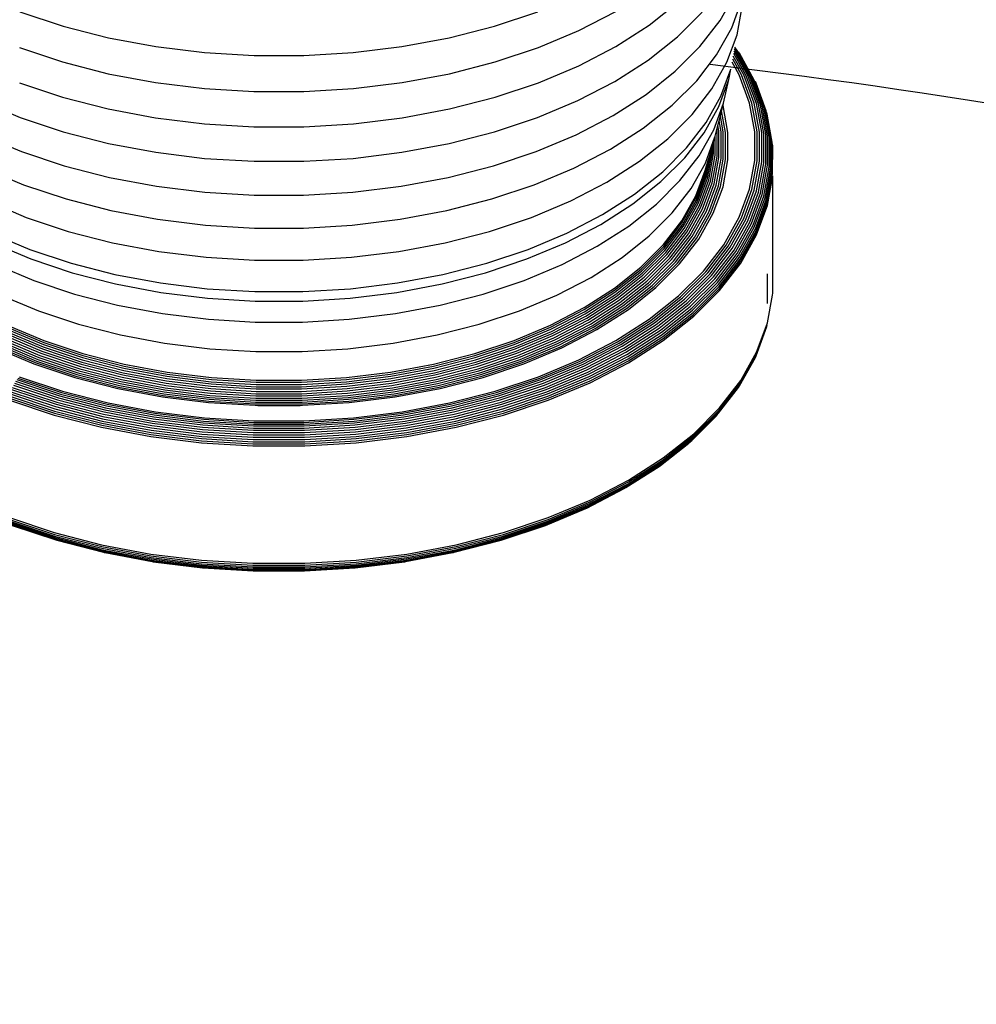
# Model space of a CAD drawing. Extents: x -15981 to -11679, y 2285 to 5601.
# Tile 54 of 103: x -14142 to -14132, y 3215 to 3225. Entities that reach past the tile are written whole.
import ezdxf

# ---------------------------------------------------------------- set-up
doc = ezdxf.new("R2010")
doc.units = 0
doc.header["$MEASUREMENT"] = 0
doc.layers.add('TANK', color=2, linetype='CONTINUOUS')
doc.layers.add('TANK-SLOPE', color=2, linetype='CONTINUOUS')

# ---------------------------------------------------------------- blocks, each defined once
blk = doc.blocks.new('A$C3406478A')
at = {"layer": 'TANK'}
for p, q in [((8.063, 6.748), (8.223, 7.031)), ((7.324, 6.698), (7.629, 6.941)), ((8.185, 6.671), (8.291, 6.959)), ((8.24, 6.599), (8.293, 6.889)), ((0.765, 6.839), (1.214, 6.689)), ((5.713, 6.689), (6.162, 6.839)), ((6.59, 6.642), (6.976, 6.843)), ((7.618, 6.577), (7.877, 6.836)), ((1.214, 6.689), (1.688, 6.567)), ((5.239, 6.567), (5.713, 6.689)), ((6.976, 6.475), (7.324, 6.698)), ((7.853, 6.476), (8.063, 6.748)), ((6.169, 6.465), (6.59, 6.642)), ((7.313, 6.335), (7.618, 6.577)), ((8.027, 6.39), (8.185, 6.671)), ((8.134, 6.313), (8.24, 6.599)), ((1.688, 6.567), (2.181, 6.475)), ((2.181, 6.475), (2.689, 6.413)), ((4.239, 6.413), (4.746, 6.475)), ((4.746, 6.475), (5.239, 6.567)), ((6.589, 6.274), (6.976, 6.475)), ((7.596, 6.218), (7.853, 6.476)), ((0.759, 6.465), (1.209, 6.315)), ((2.689, 6.413), (3.205, 6.381)), ((3.205, 6.381), (3.723, 6.381)), ((3.723, 6.381), (4.239, 6.413)), ((5.719, 6.315), (6.169, 6.465)), ((7.819, 6.12), (8.027, 6.39)), ((8.31, 6.182), (8.2, 6.377)), ((8.333, 6.179), (8.205, 6.404)), ((8.354, 6.173), (8.21, 6.429)), ((8.373, 6.165), (8.214, 6.449)), ((8.226, 6.448), (8.216, 6.461)), ((8.241, 6.436), (8.217, 6.468)), ((8.391, 6.155), (8.226, 6.448)), ((8.407, 6.142), (8.241, 6.436)), ((8.264, 6.407), (8.254, 6.422)), ((8.42, 6.127), (8.264, 6.407)), ((1.209, 6.315), (1.684, 6.193)), ((5.244, 6.193), (5.719, 6.315)), ((6.169, 6.098), (6.589, 6.274)), ((6.966, 6.113), (7.313, 6.335)), ((7.978, 6.035), (8.134, 6.313)), ((8.263, 6.18), (8.189, 6.312)), ((8.287, 6.182), (8.195, 6.346)), ((1.684, 6.193), (2.178, 6.1)), ((4.749, 6.1), (5.244, 6.193)), ((7.293, 5.977), (7.596, 6.218)), ((8.072, 5.959), (8.176, 6.241)), ((8.153, 6.131), (8.176, 6.241)), ((8.371, 5.886), (8.263, 6.18)), ((8.395, 5.887), (8.287, 6.182)), ((8.419, 5.885), (8.31, 6.182)), ((8.442, 5.881), (8.333, 6.179)), ((8.464, 5.874), (8.354, 6.173)), ((8.484, 5.865), (8.373, 6.165)), ((0.759, 6.098), (1.209, 5.948)), ((2.178, 6.1), (2.687, 6.038)), ((4.241, 6.038), (4.749, 6.1)), ((5.719, 5.948), (6.169, 6.098)), ((6.581, 5.912), (6.966, 6.113)), ((7.563, 5.864), (7.819, 6.12)), ((8.05, 5.85), (8.153, 6.131)), ((8.099, 5.885), (8.153, 6.131)), ((8.502, 5.853), (8.391, 6.155)), ((8.518, 5.839), (8.407, 6.142)), ((8.532, 5.824), (8.42, 6.127)), ((8.438, 6.093), (8.431, 6.111)), ((8.542, 5.807), (8.438, 6.093)), ((2.687, 6.038), (3.204, 6.007)), ((3.204, 6.007), (3.724, 6.007)), ((3.724, 6.007), (4.241, 6.038)), ((6.947, 5.756), (7.293, 5.977)), ((7.772, 5.768), (7.978, 6.035)), ((7.918, 5.684), (8.072, 5.959)), ((0.347, 5.912), (0.766, 5.736)), ((1.209, 5.948), (1.684, 5.825)), ((5.244, 5.825), (5.719, 5.948)), ((6.161, 5.736), (6.581, 5.912)), ((7.262, 5.625), (7.563, 5.864)), ((7.997, 5.608), (8.099, 5.885)), ((8.079, 5.806), (8.094, 5.861)), ((8.094, 5.861), (8.099, 5.885)), ((8.145, 5.579), (8.094, 5.861)), ((8.426, 5.587), (8.371, 5.886)), ((8.45, 5.587), (8.395, 5.887)), ((8.474, 5.584), (8.419, 5.885)), ((8.497, 5.578), (8.442, 5.881)), ((8.519, 5.57), (8.464, 5.874)), ((8.54, 5.559), (8.484, 5.865)), ((8.558, 5.546), (8.502, 5.853)), ((1.684, 5.825), (2.178, 5.733)), ((4.749, 5.733), (5.244, 5.825)), ((6.564, 5.557), (6.947, 5.756)), ((7.519, 5.515), (7.772, 5.768)), ((7.897, 5.577), (8.05, 5.85)), ((8.053, 5.702), (8.066, 5.752)), ((8.066, 5.752), (8.079, 5.806)), ((8.096, 5.583), (8.066, 5.752)), ((8.12, 5.579), (8.079, 5.806)), ((8.574, 5.532), (8.518, 5.839)), ((8.588, 5.516), (8.532, 5.824)), ((8.599, 5.498), (8.542, 5.807)), ((8.555, 5.77), (8.55, 5.789)), ((8.607, 5.479), (8.555, 5.77)), ((0.766, 5.736), (1.215, 5.587)), ((2.178, 5.733), (2.687, 5.67)), ((2.687, 5.67), (3.204, 5.639)), ((3.724, 5.639), (4.241, 5.67)), ((4.241, 5.67), (4.749, 5.733)), ((5.712, 5.587), (6.161, 5.736)), ((7.714, 5.421), (7.918, 5.684)), ((8.03, 5.612), (8.041, 5.654)), ((8.041, 5.654), (8.053, 5.702)), ((8.051, 5.597), (8.041, 5.654)), ((8.073, 5.588), (8.053, 5.702)), ((0.363, 5.557), (0.781, 5.382)), ((1.215, 5.587), (1.689, 5.465)), ((3.204, 5.639), (3.724, 5.639)), ((5.239, 5.465), (5.712, 5.587)), ((6.147, 5.382), (6.564, 5.557)), ((6.92, 5.406), (7.262, 5.625)), ((7.694, 5.315), (7.897, 5.577)), ((7.845, 5.338), (7.997, 5.608)), ((8.012, 5.543), (8.03, 5.612)), ((8.031, 5.607), (8.03, 5.612)), ((8.031, 5.331), (8.031, 5.607)), ((8.051, 5.319), (8.051, 5.597)), ((8.073, 5.309), (8.073, 5.588)), ((8.096, 5.302), (8.096, 5.583)), ((8.12, 5.298), (8.12, 5.579)), ((8.145, 5.296), (8.145, 5.579)), ((8.426, 5.287), (8.426, 5.587)), ((8.45, 5.285), (8.45, 5.587)), ((8.474, 5.28), (8.474, 5.584)), ((8.497, 5.273), (8.497, 5.578)), ((8.519, 5.264), (8.519, 5.57)), ((8.54, 5.252), (8.54, 5.559)), ((8.558, 5.238), (8.558, 5.546)), ((1.689, 5.465), (2.182, 5.373)), ((4.746, 5.373), (5.239, 5.465)), ((7.222, 5.279), (7.519, 5.515)), ((7.91, 5.261), (8.01, 5.533)), ((7.983, 5.439), (7.996, 5.486)), ((7.996, 5.486), (8.01, 5.533)), ((7.996, 5.36), (7.996, 5.486)), ((8.01, 5.533), (8.012, 5.543)), ((8.012, 5.344), (8.012, 5.543)), ((8.574, 5.223), (8.574, 5.532)), ((8.588, 5.206), (8.588, 5.516)), ((8.599, 5.187), (8.599, 5.498)), ((8.607, 5.168), (8.607, 5.479)), ((8.613, 5.44), (8.611, 5.46)), ((0.781, 5.382), (1.227, 5.233)), ((2.182, 5.373), (2.689, 5.31)), ((4.239, 5.31), (4.746, 5.373)), ((5.7, 5.233), (6.147, 5.382)), ((6.54, 5.208), (6.92, 5.406)), ((7.465, 5.171), (7.714, 5.421)), ((7.923, 5.124), (7.972, 5.395)), ((7.933, 5.105), (7.983, 5.377)), ((7.945, 5.309), (7.972, 5.395)), ((7.947, 5.087), (7.996, 5.36)), ((7.963, 5.071), (8.012, 5.344)), ((7.972, 5.402), (7.983, 5.439)), ((7.972, 5.395), (7.972, 5.402)), ((7.983, 5.377), (7.983, 5.439)), ((8.611, 5.148), (8.613, 5.44)), ((2.689, 5.31), (3.205, 5.279)), ((3.205, 5.279), (3.723, 5.279)), ((3.723, 5.279), (4.239, 5.31)), ((6.883, 5.061), (7.222, 5.279)), ((7.446, 5.067), (7.694, 5.315)), ((7.645, 5.079), (7.845, 5.338)), ((7.761, 4.996), (7.91, 5.261)), ((7.915, 5.144), (7.945, 5.309)), ((7.922, 5.232), (7.945, 5.309)), ((7.981, 5.056), (8.031, 5.331)), ((8.001, 5.043), (8.051, 5.319)), ((8.023, 5.032), (8.073, 5.309)), ((8.046, 5.023), (8.096, 5.302)), ((8.069, 5.017), (8.12, 5.298)), ((8.094, 5.014), (8.145, 5.296)), ((8.371, 4.988), (8.426, 5.287)), ((8.395, 4.985), (8.45, 5.285)), ((8.419, 4.979), (8.474, 5.28)), ((8.442, 4.97), (8.497, 5.273)), ((8.464, 4.959), (8.519, 5.264)), ((8.484, 4.946), (8.54, 5.252)), ((8.502, 4.932), (8.558, 5.238)), ((0.388, 5.208), (0.802, 5.034)), ((1.227, 5.233), (1.698, 5.112)), ((5.229, 5.112), (5.7, 5.233)), ((6.126, 5.034), (6.54, 5.208)), ((7.171, 4.938), (7.465, 5.171)), ((7.81, 4.918), (7.908, 5.184)), ((7.812, 4.898), (7.91, 5.164)), ((7.817, 4.877), (7.915, 5.144)), ((7.908, 5.184), (7.922, 5.232)), ((7.91, 5.164), (7.922, 5.232)), ((8.518, 4.915), (8.574, 5.223)), ((8.532, 4.897), (8.588, 5.206)), ((8.542, 4.878), (8.599, 5.187)), ((8.55, 4.859), (8.607, 5.168)), ((8.555, 4.838), (8.611, 5.148)), ((0.802, 5.034), (1.245, 4.887)), ((1.698, 5.112), (2.189, 5.02)), ((4.739, 5.02), (5.229, 5.112)), ((5.683, 4.887), (6.126, 5.034)), ((6.507, 4.866), (6.883, 5.061)), ((7.154, 4.835), (7.446, 5.067)), ((7.4, 4.833), (7.645, 5.079)), ((7.824, 4.857), (7.923, 5.124)), ((7.835, 4.838), (7.933, 5.105)), ((7.848, 4.819), (7.947, 5.087)), ((7.864, 4.801), (7.963, 5.071)), ((7.881, 4.785), (7.981, 5.056)), ((7.901, 4.771), (8.001, 5.043)), ((7.922, 4.759), (8.023, 5.032)), ((8.557, 4.818), (8.613, 5.128)), ((8.613, 3.904), (8.613, 5.128)), ((2.189, 5.02), (2.693, 4.958)), ((2.693, 4.958), (3.206, 4.927)), ((3.722, 4.927), (4.235, 4.958)), ((4.235, 4.958), (4.739, 5.02)), ((6.837, 4.724), (7.171, 4.938)), ((7.565, 4.742), (7.761, 4.996)), ((7.945, 4.749), (8.046, 5.023)), ((7.968, 4.742), (8.069, 5.017)), ((7.992, 4.737), (8.094, 5.014)), ((8.263, 4.695), (8.371, 4.988)), ((8.287, 4.69), (8.395, 4.985)), ((8.31, 4.682), (8.419, 4.979)), ((8.333, 4.672), (8.442, 4.97)), ((8.354, 4.66), (8.464, 4.959)), ((8.373, 4.646), (8.484, 4.946)), ((8.391, 4.63), (8.502, 4.932)), ((0.421, 4.866), (0.83, 4.694)), ((1.245, 4.887), (1.712, 4.767)), ((3.206, 4.927), (3.722, 4.927)), ((5.215, 4.767), (5.683, 4.887)), ((6.097, 4.694), (6.507, 4.866)), ((6.821, 4.621), (7.154, 4.835)), ((7.111, 4.604), (7.4, 4.833)), ((7.665, 4.659), (7.81, 4.918)), ((7.666, 4.639), (7.812, 4.898)), ((7.671, 4.618), (7.817, 4.877)), ((7.678, 4.598), (7.824, 4.857)), ((7.688, 4.577), (7.835, 4.838)), ((8.407, 4.613), (8.518, 4.915)), ((8.42, 4.594), (8.532, 4.897)), ((8.431, 4.574), (8.542, 4.878)), ((8.438, 4.554), (8.55, 4.859)), ((8.443, 4.534), (8.555, 4.838)), ((1.712, 4.767), (2.199, 4.675)), ((4.729, 4.675), (5.215, 4.767)), ((6.466, 4.531), (6.837, 4.724)), ((7.324, 4.501), (7.565, 4.742)), ((7.701, 4.558), (7.848, 4.819)), ((7.716, 4.54), (7.864, 4.801)), ((7.733, 4.523), (7.881, 4.785)), ((7.752, 4.507), (7.901, 4.771)), ((7.773, 4.494), (7.922, 4.759)), ((7.795, 4.483), (7.945, 4.749)), ((7.817, 4.474), (7.968, 4.742)), ((7.84, 4.467), (7.992, 4.737)), ((8.444, 4.514), (8.557, 4.818)), ((0.83, 4.694), (1.269, 4.548)), ((2.199, 4.675), (2.699, 4.614)), ((4.228, 4.614), (4.729, 4.675)), ((5.659, 4.548), (6.097, 4.694)), ((6.452, 4.429), (6.821, 4.621)), ((7.473, 4.411), (7.665, 4.659)), ((7.475, 4.39), (7.666, 4.639)), ((8.102, 4.409), (8.263, 4.695)), ((8.125, 4.403), (8.287, 4.69)), ((8.148, 4.394), (8.31, 4.682)), ((8.169, 4.383), (8.333, 4.672)), ((8.19, 4.369), (8.354, 4.66)), ((8.209, 4.354), (8.373, 4.646)), ((8.226, 4.337), (8.391, 4.63)), ((0.462, 4.531), (0.866, 4.361)), ((1.269, 4.548), (1.731, 4.429)), ((2.699, 4.614), (3.208, 4.583)), ((3.208, 4.583), (3.72, 4.583)), ((3.72, 4.583), (4.228, 4.614)), ((5.197, 4.429), (5.659, 4.548)), ((6.062, 4.361), (6.466, 4.531)), ((6.782, 4.393), (7.111, 4.604)), ((7.479, 4.369), (7.671, 4.618)), ((7.486, 4.348), (7.678, 4.598)), ((7.496, 4.328), (7.688, 4.577)), ((7.508, 4.307), (7.701, 4.558)), ((7.522, 4.288), (7.716, 4.54)), ((7.539, 4.27), (7.733, 4.523)), ((8.241, 4.318), (8.407, 4.613)), ((8.254, 4.299), (8.42, 4.594)), ((8.264, 4.279), (8.431, 4.574)), ((8.272, 4.258), (8.438, 4.554)), ((8.276, 4.238), (8.443, 4.534)), ((0.476, 4.429), (0.878, 4.261)), ((1.731, 4.429), (2.212, 4.339)), ((4.715, 4.339), (5.197, 4.429)), ((6.05, 4.261), (6.452, 4.429)), ((7.041, 4.276), (7.324, 4.501)), ((7.557, 4.254), (7.752, 4.507)), ((7.576, 4.239), (7.773, 4.494)), ((7.597, 4.226), (7.795, 4.483)), ((7.619, 4.216), (7.817, 4.474)), ((7.64, 4.209), (7.84, 4.467)), ((8.278, 4.217), (8.444, 4.514)), ((0.866, 4.361), (1.298, 4.217)), ((2.212, 4.339), (2.707, 4.278)), ((4.22, 4.278), (4.715, 4.339)), ((5.63, 4.217), (6.062, 4.361)), ((6.417, 4.203), (6.782, 4.393)), ((7.238, 4.175), (7.473, 4.411)), ((7.239, 4.155), (7.475, 4.39)), ((7.243, 4.134), (7.479, 4.369)), ((7.25, 4.112), (7.486, 4.348)), ((7.259, 4.091), (7.496, 4.328)), ((7.891, 4.135), (8.102, 4.409)), ((7.913, 4.127), (8.125, 4.403)), ((7.934, 4.117), (8.148, 4.394)), ((7.955, 4.104), (8.169, 4.383)), ((7.974, 4.09), (8.19, 4.369)), ((7.993, 4.073), (8.209, 4.354)), ((8.009, 4.055), (8.226, 4.337)), ((8.024, 4.036), (8.241, 4.318)), ((0.878, 4.261), (1.308, 4.117)), ((1.298, 4.217), (1.754, 4.1)), ((2.707, 4.278), (3.211, 4.248)), ((3.211, 4.248), (3.717, 4.248)), ((3.717, 4.248), (4.22, 4.278)), ((5.173, 4.1), (5.63, 4.217)), ((5.619, 4.117), (6.05, 4.261)), ((6.718, 4.069), (7.041, 4.276)), ((7.27, 4.07), (7.508, 4.307)), ((7.284, 4.05), (7.522, 4.288)), ((7.299, 4.031), (7.539, 4.27)), ((7.316, 4.013), (7.557, 4.254)), ((7.335, 3.997), (7.576, 4.239)), ((7.354, 3.984), (7.597, 4.226)), ((7.375, 3.972), (7.619, 4.216)), ((8.036, 4.016), (8.254, 4.299)), ((8.045, 3.995), (8.264, 4.279)), ((8.052, 3.974), (8.272, 4.258)), ((8.057, 3.953), (8.276, 4.238)), ((8.058, 3.933), (8.278, 4.217)), ((0.51, 4.203), (0.908, 4.037)), ((1.308, 4.117), (1.762, 4.001)), ((5.165, 4.001), (5.619, 4.117)), ((6.02, 4.037), (6.417, 4.203)), ((6.961, 3.955), (7.238, 4.175)), ((6.962, 3.935), (7.239, 4.155)), ((6.966, 3.913), (7.243, 4.134)), ((6.972, 3.891), (7.25, 4.112)), ((7.395, 3.963), (7.64, 4.209)), ((7.631, 3.875), (7.891, 4.135)), ((7.651, 3.866), (7.913, 4.127)), ((7.672, 3.854), (7.934, 4.117)), ((0.908, 4.037), (1.333, 3.895)), ((1.754, 4.1), (2.229, 4.011)), ((2.229, 4.011), (2.718, 3.951)), ((4.21, 3.951), (4.699, 4.011)), ((4.699, 4.011), (5.173, 4.1)), ((5.594, 3.895), (6.02, 4.037)), ((6.36, 3.883), (6.718, 4.069)), ((6.981, 3.87), (7.259, 4.091)), ((6.991, 3.848), (7.27, 4.07)), ((7.004, 3.827), (7.284, 4.05)), ((7.018, 3.807), (7.299, 4.031)), ((7.034, 3.789), (7.316, 4.013)), ((7.691, 3.841), (7.955, 4.104)), ((7.71, 3.825), (7.974, 4.09)), ((7.727, 3.807), (7.993, 4.073)), ((7.742, 3.788), (8.009, 4.055)), ((7.756, 3.768), (8.024, 4.036)), ((7.767, 3.747), (8.036, 4.016)), ((8.558, 3.797), (8.558, 4.105)), ((1.762, 4.001), (2.235, 3.912)), ((2.235, 3.912), (2.721, 3.852)), ((2.718, 3.951), (3.214, 3.921)), ((3.214, 3.921), (3.713, 3.921)), ((3.713, 3.921), (4.21, 3.951)), ((4.207, 3.852), (4.693, 3.912)), ((4.693, 3.912), (5.165, 4.001)), ((6.646, 3.753), (6.961, 3.955)), ((6.647, 3.733), (6.962, 3.935)), ((6.65, 3.711), (6.966, 3.913)), ((7.051, 3.772), (7.335, 3.997)), ((7.069, 3.757), (7.354, 3.984)), ((7.088, 3.744), (7.375, 3.972)), ((7.107, 3.734), (7.395, 3.963)), ((7.776, 3.726), (8.045, 3.995)), ((7.783, 3.704), (8.052, 3.974)), ((7.787, 3.683), (8.057, 3.953)), ((7.788, 3.663), (8.058, 3.933)), ((8.611, 3.884), (8.613, 3.904)), ((0.567, 3.883), (0.957, 3.72)), ((1.333, 3.895), (1.782, 3.779)), ((2.721, 3.852), (3.215, 3.822)), ((3.215, 3.822), (3.712, 3.822)), ((3.712, 3.822), (4.207, 3.852)), ((5.146, 3.779), (5.594, 3.895)), ((5.971, 3.72), (6.36, 3.883)), ((6.656, 3.689), (6.972, 3.891)), ((6.664, 3.666), (6.981, 3.87)), ((6.673, 3.644), (6.991, 3.848)), ((6.685, 3.623), (7.004, 3.827)), ((6.698, 3.602), (7.018, 3.807)), ((7.325, 3.632), (7.631, 3.875)), ((7.344, 3.622), (7.651, 3.866)), ((7.363, 3.609), (7.672, 3.854)), ((7.381, 3.594), (7.691, 3.841)), ((7.398, 3.577), (7.71, 3.825)), ((7.414, 3.559), (7.727, 3.807)), ((8.557, 3.594), (8.611, 3.884)), ((0.957, 3.72), (1.374, 3.581)), ((1.782, 3.779), (2.249, 3.692)), ((4.678, 3.692), (5.146, 3.779)), ((5.553, 3.581), (5.971, 3.72)), ((6.296, 3.571), (6.646, 3.753)), ((6.297, 3.551), (6.647, 3.733)), ((6.3, 3.529), (6.65, 3.711)), ((6.712, 3.582), (7.034, 3.789)), ((6.728, 3.564), (7.051, 3.772)), ((6.744, 3.549), (7.069, 3.757)), ((6.761, 3.535), (7.088, 3.744)), ((6.778, 3.524), (7.107, 3.734)), ((7.428, 3.539), (7.742, 3.788)), ((7.441, 3.518), (7.756, 3.768)), ((7.451, 3.496), (7.767, 3.747)), ((7.46, 3.474), (7.776, 3.726)), ((7.466, 3.453), (7.783, 3.704)), ((2.249, 3.692), (2.73, 3.633)), ((2.73, 3.633), (3.218, 3.603)), ((3.218, 3.603), (3.709, 3.603)), ((3.709, 3.603), (4.198, 3.633)), ((4.198, 3.633), (4.678, 3.692)), ((6.305, 3.506), (6.656, 3.689)), ((6.312, 3.483), (6.664, 3.666)), ((6.32, 3.461), (6.673, 3.644)), ((6.33, 3.438), (6.685, 3.623)), ((6.342, 3.417), (6.698, 3.602)), ((6.977, 3.409), (7.325, 3.632)), ((6.995, 3.397), (7.344, 3.622)), ((7.012, 3.384), (7.363, 3.609)), ((7.028, 3.368), (7.381, 3.594)), ((7.47, 3.431), (7.787, 3.683)), ((7.471, 3.411), (7.788, 3.663)), ((0.623, 3.506), (1.005, 3.346)), ((0.628, 3.529), (1.009, 3.369)), ((0.631, 3.551), (1.012, 3.391)), ((0.632, 3.571), (1.013, 3.411)), ((1.374, 3.581), (1.814, 3.468)), ((5.113, 3.468), (5.553, 3.581)), ((5.915, 3.411), (6.296, 3.571)), ((5.916, 3.391), (6.297, 3.551)), ((5.918, 3.369), (6.3, 3.529)), ((5.922, 3.346), (6.305, 3.506)), ((6.355, 3.397), (6.712, 3.582)), ((6.369, 3.378), (6.728, 3.564)), ((6.383, 3.361), (6.744, 3.549)), ((6.398, 3.346), (6.761, 3.535)), ((6.414, 3.334), (6.778, 3.524)), ((7.044, 3.35), (7.398, 3.577)), ((7.058, 3.33), (7.414, 3.559)), ((7.071, 3.31), (7.428, 3.539)), ((7.082, 3.288), (7.441, 3.518)), ((7.092, 3.266), (7.451, 3.496)), ((8.438, 3.25), (8.55, 3.555)), ((8.443, 3.269), (8.555, 3.574)), ((8.444, 3.289), (8.557, 3.594)), ((8.55, 3.555), (8.555, 3.574)), ((0.573, 3.397), (0.962, 3.233)), ((0.586, 3.417), (0.973, 3.254)), ((0.597, 3.438), (0.983, 3.277)), ((0.607, 3.461), (0.992, 3.299)), ((0.616, 3.483), (0.999, 3.323)), ((1.012, 3.391), (1.42, 3.255)), ((1.013, 3.411), (1.421, 3.275)), ((1.814, 3.468), (2.273, 3.382)), ((4.655, 3.382), (5.113, 3.468)), ((5.507, 3.275), (5.915, 3.411)), ((5.508, 3.255), (5.916, 3.391)), ((5.928, 3.323), (6.312, 3.483)), ((5.936, 3.299), (6.32, 3.461)), ((5.945, 3.277), (6.33, 3.438)), ((5.955, 3.254), (6.342, 3.417)), ((5.966, 3.233), (6.355, 3.397)), ((6.591, 3.208), (6.977, 3.409)), ((6.606, 3.196), (6.995, 3.397)), ((7.1, 3.243), (7.46, 3.474)), ((7.105, 3.221), (7.466, 3.453)), ((7.109, 3.2), (7.47, 3.431)), ((7.11, 3.179), (7.471, 3.411)), ((0.514, 3.334), (0.911, 3.167)), ((0.529, 3.346), (0.924, 3.181)), ((0.544, 3.361), (0.937, 3.196)), ((0.559, 3.378), (0.95, 3.214)), ((0.992, 3.299), (1.403, 3.162)), ((0.999, 3.323), (1.409, 3.186)), ((1.005, 3.346), (1.414, 3.209)), ((1.009, 3.369), (1.418, 3.232)), ((2.273, 3.382), (2.744, 3.324)), ((2.744, 3.324), (3.223, 3.295)), ((3.223, 3.295), (3.705, 3.295)), ((3.705, 3.295), (4.184, 3.324)), ((4.184, 3.324), (4.655, 3.382)), ((5.51, 3.232), (5.918, 3.369)), ((5.513, 3.209), (5.922, 3.346)), ((5.518, 3.186), (5.928, 3.323)), ((5.524, 3.162), (5.936, 3.299)), ((5.978, 3.214), (6.369, 3.378)), ((5.99, 3.196), (6.383, 3.361)), ((6.003, 3.181), (6.398, 3.346)), ((6.017, 3.167), (6.414, 3.334)), ((6.621, 3.181), (7.012, 3.384)), ((6.636, 3.164), (7.028, 3.368)), ((6.65, 3.145), (7.044, 3.35)), ((6.663, 3.125), (7.058, 3.33)), ((6.674, 3.103), (7.071, 3.31)), ((6.684, 3.081), (7.082, 3.288)), ((8.278, 2.993), (8.444, 3.289)), ((0.937, 3.196), (1.358, 3.056)), ((0.95, 3.214), (1.368, 3.074)), ((0.962, 3.233), (1.378, 3.095)), ((0.973, 3.254), (1.388, 3.116)), ((0.983, 3.277), (1.396, 3.139)), ((1.409, 3.186), (1.842, 3.075)), ((1.414, 3.209), (1.846, 3.098)), ((1.418, 3.232), (1.849, 3.122)), ((1.42, 3.255), (1.851, 3.144)), ((1.421, 3.275), (1.851, 3.165)), ((5.076, 3.165), (5.507, 3.275)), ((5.077, 3.144), (5.508, 3.255)), ((5.079, 3.122), (5.51, 3.232)), ((5.082, 3.098), (5.513, 3.209)), ((5.085, 3.075), (5.518, 3.186)), ((5.532, 3.139), (5.945, 3.277)), ((5.54, 3.116), (5.955, 3.254)), ((5.549, 3.095), (5.966, 3.233)), ((5.559, 3.074), (5.978, 3.214)), ((5.57, 3.056), (5.99, 3.196)), ((6.17, 3.031), (6.591, 3.208)), ((6.183, 3.018), (6.606, 3.196)), ((6.693, 3.058), (7.092, 3.266)), ((6.7, 3.036), (7.1, 3.243)), ((6.705, 3.013), (7.105, 3.221)), ((6.708, 2.991), (7.109, 3.2)), ((8.264, 2.937), (8.431, 3.232)), ((8.272, 2.954), (8.438, 3.25)), ((8.276, 2.973), (8.443, 3.269)), ((8.431, 3.232), (8.438, 3.25)), ((0.911, 3.167), (1.336, 3.026)), ((0.924, 3.181), (1.347, 3.04)), ((1.378, 3.095), (1.818, 2.982)), ((1.388, 3.116), (1.825, 3.004)), ((1.396, 3.139), (1.831, 3.027)), ((1.403, 3.162), (1.837, 3.051)), ((1.846, 3.098), (2.295, 3.014)), ((1.849, 3.122), (2.297, 3.038)), ((1.851, 3.165), (2.299, 3.081)), ((1.851, 3.144), (2.299, 3.06)), ((2.299, 3.081), (2.76, 3.024)), ((4.168, 3.024), (4.629, 3.081)), ((4.629, 3.081), (5.076, 3.165)), ((4.629, 3.06), (5.077, 3.144)), ((4.63, 3.038), (5.079, 3.122)), ((4.632, 3.014), (5.082, 3.098)), ((5.09, 3.051), (5.524, 3.162)), ((5.096, 3.027), (5.532, 3.139)), ((5.103, 3.004), (5.54, 3.116)), ((5.11, 2.982), (5.549, 3.095)), ((5.581, 3.04), (6.003, 3.181)), ((5.592, 3.026), (6.017, 3.167)), ((6.196, 3.003), (6.621, 3.181)), ((6.209, 2.985), (6.636, 3.164)), ((6.221, 2.965), (6.65, 3.145)), ((6.232, 2.944), (6.663, 3.125)), ((6.242, 2.922), (6.674, 3.103)), ((6.251, 2.899), (6.684, 3.081)), ((6.709, 2.97), (7.11, 3.179)), ((0.719, 2.985), (1.176, 2.833)), ((0.731, 3.003), (1.186, 2.851)), ((0.744, 3.018), (1.197, 2.867)), ((0.758, 3.031), (1.208, 2.881)), ((1.336, 3.026), (1.784, 2.911)), ((1.347, 3.04), (1.793, 2.925)), ((1.358, 3.056), (1.801, 2.942)), ((1.368, 3.074), (1.81, 2.961)), ((1.818, 2.982), (2.275, 2.896)), ((1.825, 3.004), (2.28, 2.918)), ((1.831, 3.027), (2.285, 2.942)), ((1.837, 3.051), (2.289, 2.966)), ((1.842, 3.075), (2.293, 2.99)), ((2.293, 2.99), (2.756, 2.933)), ((2.295, 3.014), (2.758, 2.957)), ((2.297, 3.038), (2.759, 2.981)), ((2.299, 3.06), (2.76, 3.003)), ((2.759, 2.981), (3.228, 2.952)), ((2.76, 3.024), (3.228, 2.996)), ((2.76, 3.003), (3.228, 2.975)), ((3.228, 2.996), (3.699, 2.996)), ((3.699, 2.996), (4.168, 3.024)), ((3.699, 2.975), (4.168, 3.003)), ((3.7, 2.952), (4.169, 2.981)), ((4.168, 3.003), (4.629, 3.06)), ((4.169, 2.981), (4.63, 3.038)), ((4.17, 2.957), (4.632, 3.014)), ((4.172, 2.933), (4.635, 2.99)), ((4.635, 2.99), (5.085, 3.075)), ((4.639, 2.966), (5.09, 3.051)), ((4.643, 2.942), (5.096, 3.027)), ((4.647, 2.918), (5.103, 3.004)), ((4.653, 2.896), (5.11, 2.982)), ((5.118, 2.961), (5.559, 3.074)), ((5.126, 2.942), (5.57, 3.056)), ((5.135, 2.925), (5.581, 3.04)), ((5.144, 2.911), (5.592, 3.026)), ((5.72, 2.881), (6.17, 3.031)), ((5.731, 2.867), (6.183, 3.018)), ((5.742, 2.851), (6.196, 3.003)), ((5.752, 2.833), (6.209, 2.985)), ((6.258, 2.876), (6.693, 3.058)), ((6.264, 2.853), (6.7, 3.036)), ((6.269, 2.83), (6.705, 3.013)), ((6.271, 2.808), (6.708, 2.991)), ((8.058, 2.708), (8.278, 2.993)), ((0.669, 2.876), (1.134, 2.721)), ((0.677, 2.899), (1.141, 2.745)), ((0.685, 2.922), (1.148, 2.768)), ((0.696, 2.944), (1.156, 2.791)), ((0.707, 2.965), (1.166, 2.812)), ((1.208, 2.881), (1.683, 2.759)), ((1.784, 2.911), (2.251, 2.823)), ((1.793, 2.925), (2.257, 2.838)), ((1.801, 2.942), (2.263, 2.855)), ((1.81, 2.961), (2.269, 2.875)), ((2.275, 2.896), (2.745, 2.838)), ((2.28, 2.918), (2.748, 2.861)), ((2.285, 2.942), (2.751, 2.885)), ((2.289, 2.966), (2.754, 2.909)), ((2.751, 2.885), (3.225, 2.856)), ((2.754, 2.909), (3.226, 2.88)), ((2.756, 2.933), (3.227, 2.905)), ((2.758, 2.957), (3.228, 2.929)), ((3.226, 2.88), (3.701, 2.88)), ((3.227, 2.905), (3.701, 2.905)), ((3.228, 2.975), (3.699, 2.975)), ((3.228, 2.952), (3.7, 2.952)), ((3.228, 2.929), (3.7, 2.929)), ((3.7, 2.929), (4.17, 2.957)), ((3.701, 2.905), (4.172, 2.933)), ((3.701, 2.88), (4.174, 2.909)), ((3.702, 2.856), (4.176, 2.885)), ((4.174, 2.909), (4.639, 2.966)), ((4.176, 2.885), (4.643, 2.942)), ((4.179, 2.861), (4.647, 2.918)), ((4.182, 2.838), (4.653, 2.896)), ((4.658, 2.875), (5.118, 2.961)), ((4.664, 2.855), (5.126, 2.942)), ((4.671, 2.838), (5.135, 2.925)), ((4.677, 2.823), (5.144, 2.911)), ((5.244, 2.759), (5.72, 2.881)), ((5.762, 2.812), (6.221, 2.965)), ((5.771, 2.791), (6.232, 2.944)), ((5.78, 2.768), (6.242, 2.922)), ((5.787, 2.745), (6.251, 2.899)), ((5.793, 2.721), (6.258, 2.876)), ((6.272, 2.787), (6.709, 2.97)), ((8.045, 2.653), (8.254, 2.921)), ((8.052, 2.67), (8.272, 2.954)), ((8.057, 2.688), (8.276, 2.973)), ((8.254, 2.921), (8.264, 2.937)), ((0.656, 2.808), (1.124, 2.652)), ((0.656, 2.787), (1.123, 2.632)), ((0.659, 2.83), (1.126, 2.674)), ((0.663, 2.853), (1.129, 2.697)), ((1.156, 2.791), (1.642, 2.666)), ((1.166, 2.812), (1.65, 2.688)), ((1.176, 2.833), (1.657, 2.709)), ((1.186, 2.851), (1.666, 2.728)), ((1.197, 2.867), (1.674, 2.745)), ((2.251, 2.823), (2.731, 2.764)), ((2.257, 2.838), (2.734, 2.779)), ((2.263, 2.855), (2.738, 2.797)), ((2.269, 2.875), (2.742, 2.817)), ((2.734, 2.779), (3.22, 2.75)), ((2.738, 2.797), (3.221, 2.768)), ((2.742, 2.817), (3.222, 2.788)), ((2.745, 2.838), (3.223, 2.809)), ((2.748, 2.861), (3.224, 2.832)), ((3.222, 2.788), (3.705, 2.788)), ((3.223, 2.809), (3.704, 2.809)), ((3.224, 2.832), (3.703, 2.832)), ((3.225, 2.856), (3.702, 2.856)), ((3.703, 2.832), (4.179, 2.861)), ((3.704, 2.809), (4.182, 2.838)), ((3.705, 2.788), (4.186, 2.817)), ((3.707, 2.768), (4.19, 2.797)), ((3.708, 2.75), (4.193, 2.779)), ((4.186, 2.817), (4.658, 2.875)), ((4.19, 2.797), (4.664, 2.855)), ((4.193, 2.779), (4.671, 2.838)), ((4.197, 2.764), (4.677, 2.823)), ((5.253, 2.745), (5.731, 2.867)), ((5.262, 2.728), (5.742, 2.851)), ((5.27, 2.709), (5.752, 2.833)), ((5.278, 2.688), (5.762, 2.812)), ((5.285, 2.666), (5.771, 2.791)), ((5.798, 2.697), (6.264, 2.853)), ((5.802, 2.674), (6.269, 2.83)), ((5.804, 2.652), (6.271, 2.808)), ((5.805, 2.632), (6.272, 2.787)), ((1.126, 2.674), (1.618, 2.548)), ((1.129, 2.697), (1.621, 2.571)), ((1.134, 2.721), (1.625, 2.595)), ((1.141, 2.745), (1.63, 2.619)), ((1.148, 2.768), (1.636, 2.643)), ((1.65, 2.688), (2.154, 2.593)), ((1.657, 2.709), (2.159, 2.615)), ((1.666, 2.728), (2.165, 2.634)), ((1.674, 2.745), (2.172, 2.651)), ((1.683, 2.759), (2.178, 2.666)), ((2.731, 2.764), (3.218, 2.735)), ((3.218, 2.735), (3.243, 2.734)), ((3.22, 2.75), (3.708, 2.75)), ((3.221, 2.768), (3.707, 2.768)), ((3.243, 2.734), (3.685, 2.734)), ((3.685, 2.734), (3.709, 2.735)), ((3.709, 2.735), (4.197, 2.764)), ((4.75, 2.666), (5.244, 2.759)), ((4.756, 2.651), (5.253, 2.745)), ((4.762, 2.634), (5.262, 2.728)), ((4.768, 2.615), (5.27, 2.709)), ((4.774, 2.593), (5.278, 2.688)), ((5.292, 2.643), (5.78, 2.768)), ((5.298, 2.619), (5.787, 2.745)), ((5.303, 2.595), (5.793, 2.721)), ((5.307, 2.571), (5.798, 2.697)), ((5.309, 2.548), (5.802, 2.674)), ((7.783, 2.4), (8.052, 2.67)), ((7.787, 2.419), (8.057, 2.688)), ((7.788, 2.438), (8.058, 2.708)), ((1.123, 2.632), (1.616, 2.505)), ((1.124, 2.652), (1.617, 2.526)), ((1.621, 2.571), (2.133, 2.475)), ((1.625, 2.595), (2.136, 2.499)), ((1.63, 2.619), (2.139, 2.523)), ((1.636, 2.643), (2.144, 2.547)), ((1.642, 2.666), (2.148, 2.571)), ((2.148, 2.571), (2.669, 2.507)), ((2.154, 2.593), (2.672, 2.53)), ((2.159, 2.615), (2.675, 2.551)), ((2.165, 2.634), (2.679, 2.571)), ((2.172, 2.651), (2.683, 2.589)), ((2.178, 2.666), (2.687, 2.604)), ((2.679, 2.571), (3.201, 2.539)), ((2.683, 2.589), (3.203, 2.557)), ((2.687, 2.604), (3.204, 2.572)), ((3.204, 2.572), (3.724, 2.572)), ((3.724, 2.572), (4.241, 2.604)), ((3.725, 2.557), (4.245, 2.589)), ((3.726, 2.539), (4.249, 2.571)), ((4.241, 2.604), (4.75, 2.666)), ((4.245, 2.589), (4.756, 2.651)), ((4.249, 2.571), (4.762, 2.634)), ((4.252, 2.551), (4.768, 2.615)), ((4.256, 2.53), (4.774, 2.593)), ((4.259, 2.507), (4.779, 2.571)), ((4.779, 2.571), (5.285, 2.666)), ((4.784, 2.547), (5.292, 2.643)), ((4.788, 2.523), (5.298, 2.619)), ((4.792, 2.499), (5.303, 2.595)), ((4.795, 2.475), (5.307, 2.571)), ((5.311, 2.526), (5.804, 2.652)), ((5.312, 2.505), (5.805, 2.632)), ((7.767, 2.369), (8.024, 2.625)), ((7.776, 2.384), (8.045, 2.653)), ((8.024, 2.625), (8.036, 2.638)), ((1.616, 2.505), (2.129, 2.408)), ((1.617, 2.526), (2.13, 2.429)), ((1.618, 2.548), (2.131, 2.452)), ((2.133, 2.475), (2.659, 2.41)), ((2.136, 2.499), (2.661, 2.435)), ((2.139, 2.523), (2.663, 2.459)), ((2.144, 2.547), (2.666, 2.483)), ((2.666, 2.483), (3.197, 2.451)), ((2.669, 2.507), (3.198, 2.475)), ((2.672, 2.53), (3.199, 2.498)), ((2.675, 2.551), (3.2, 2.519)), ((3.198, 2.475), (3.73, 2.475)), ((3.199, 2.498), (3.729, 2.498)), ((3.2, 2.519), (3.728, 2.519)), ((3.201, 2.539), (3.726, 2.539)), ((3.203, 2.557), (3.725, 2.557)), ((3.728, 2.519), (4.252, 2.551)), ((3.729, 2.498), (4.256, 2.53)), ((3.73, 2.475), (4.259, 2.507)), ((3.731, 2.451), (4.262, 2.483)), ((4.262, 2.483), (4.784, 2.547)), ((4.264, 2.459), (4.788, 2.523)), ((4.267, 2.435), (4.792, 2.499)), ((4.268, 2.41), (4.795, 2.475)), ((4.797, 2.452), (5.309, 2.548)), ((4.798, 2.429), (5.311, 2.526)), ((4.798, 2.408), (5.312, 2.505)), ((2.129, 2.408), (2.657, 2.344)), ((2.13, 2.429), (2.657, 2.365)), ((2.131, 2.452), (2.658, 2.387)), ((2.657, 2.365), (3.194, 2.332)), ((2.658, 2.387), (3.194, 2.354)), ((2.659, 2.41), (3.195, 2.378)), ((2.661, 2.435), (3.195, 2.402)), ((2.663, 2.459), (3.196, 2.427)), ((3.195, 2.402), (3.732, 2.402)), ((3.195, 2.378), (3.733, 2.378)), ((3.196, 2.427), (3.732, 2.427)), ((3.197, 2.451), (3.731, 2.451)), ((3.732, 2.427), (4.264, 2.459)), ((3.732, 2.402), (4.267, 2.435)), ((3.733, 2.378), (4.268, 2.41)), ((3.733, 2.354), (4.269, 2.387)), ((3.734, 2.332), (4.27, 2.365)), ((4.269, 2.387), (4.797, 2.452)), ((4.27, 2.365), (4.798, 2.429)), ((4.27, 2.344), (4.798, 2.408)), ((7.451, 2.119), (7.767, 2.369)), ((7.46, 2.133), (7.776, 2.384)), ((7.466, 2.149), (7.783, 2.4)), ((7.47, 2.167), (7.787, 2.419)), ((7.471, 2.186), (7.788, 2.438)), ((2.657, 2.344), (3.194, 2.311)), ((3.194, 2.354), (3.733, 2.354)), ((3.194, 2.332), (3.734, 2.332)), ((3.194, 2.311), (3.734, 2.311)), ((3.734, 2.311), (4.27, 2.344)), ((7.441, 2.107), (7.736, 2.341)), ((7.736, 2.341), (7.756, 2.357)), ((7.109, 1.935), (7.47, 2.167)), ((7.11, 1.954), (7.471, 2.186)), ((7.082, 1.877), (7.428, 2.098)), ((7.092, 1.888), (7.451, 2.119)), ((7.1, 1.902), (7.46, 2.133)), ((7.105, 1.917), (7.466, 2.149)), ((7.428, 2.098), (7.441, 2.107)), ((6.709, 1.746), (7.11, 1.954)), ((6.674, 1.662), (7.071, 1.869)), ((6.684, 1.67), (7.082, 1.877)), ((6.693, 1.681), (7.092, 1.888)), ((6.7, 1.694), (7.1, 1.902)), ((6.705, 1.709), (7.105, 1.917)), ((6.708, 1.727), (7.109, 1.935)), ((6.272, 1.563), (6.709, 1.746)), ((6.242, 1.481), (6.663, 1.657)), ((6.251, 1.488), (6.684, 1.67)), ((6.258, 1.498), (6.693, 1.681)), ((6.264, 1.511), (6.7, 1.694)), ((6.269, 1.526), (6.705, 1.709)), ((6.271, 1.544), (6.708, 1.727)), ((6.663, 1.657), (6.674, 1.662)), ((0.656, 1.563), (1.123, 1.407)), ((0.656, 1.544), (1.124, 1.388)), ((5.804, 1.388), (6.271, 1.544)), ((5.805, 1.407), (6.272, 1.563)), ((0.659, 1.526), (1.126, 1.371)), ((0.663, 1.511), (1.129, 1.356)), ((0.669, 1.498), (1.134, 1.343)), ((0.677, 1.488), (1.141, 1.334)), ((0.685, 1.481), (1.148, 1.327)), ((5.78, 1.327), (6.242, 1.481)), ((5.787, 1.334), (6.251, 1.488)), ((5.793, 1.343), (6.258, 1.498)), ((5.798, 1.356), (6.264, 1.511)), ((5.802, 1.371), (6.269, 1.526)), ((1.123, 1.407), (1.616, 1.28)), ((1.124, 1.388), (1.617, 1.261)), ((1.126, 1.371), (1.618, 1.244)), ((1.129, 1.356), (1.621, 1.229)), ((1.134, 1.343), (1.625, 1.217)), ((5.303, 1.217), (5.793, 1.343)), ((5.307, 1.229), (5.798, 1.356)), ((5.309, 1.244), (5.802, 1.371)), ((5.311, 1.261), (5.804, 1.388)), ((5.312, 1.28), (5.805, 1.407)), ((1.141, 1.334), (1.63, 1.208)), ((1.148, 1.327), (1.636, 1.202)), ((1.616, 1.28), (2.129, 1.184)), ((1.617, 1.261), (2.13, 1.165)), ((1.618, 1.244), (2.131, 1.148)), ((4.797, 1.148), (5.309, 1.244)), ((4.798, 1.184), (5.312, 1.28)), ((4.798, 1.165), (5.311, 1.261)), ((5.292, 1.202), (5.78, 1.327)), ((5.298, 1.208), (5.787, 1.334)), ((1.621, 1.229), (2.133, 1.133)), ((1.625, 1.217), (2.136, 1.121)), ((1.63, 1.208), (2.139, 1.112)), ((1.636, 1.202), (1.643, 1.2)), ((1.643, 1.2), (1.65, 1.198)), ((1.65, 1.198), (2.144, 1.106)), ((2.129, 1.184), (2.657, 1.119)), ((2.13, 1.165), (2.657, 1.1)), ((2.131, 1.148), (2.658, 1.083)), ((2.133, 1.133), (2.659, 1.069)), ((4.268, 1.069), (4.795, 1.133)), ((4.269, 1.083), (4.797, 1.148)), ((4.27, 1.119), (4.798, 1.184)), ((4.27, 1.1), (4.798, 1.165)), ((4.784, 1.106), (5.278, 1.198)), ((4.788, 1.112), (5.298, 1.208)), ((4.792, 1.121), (5.303, 1.217)), ((4.795, 1.133), (5.307, 1.229)), ((5.278, 1.198), (5.285, 1.2)), ((5.285, 1.2), (5.292, 1.202)), ((2.136, 1.121), (2.661, 1.057)), ((2.139, 1.112), (2.663, 1.048)), ((2.144, 1.106), (2.149, 1.105)), ((2.149, 1.105), (2.154, 1.104)), ((2.154, 1.104), (2.669, 1.039)), ((2.154, 1.104), (2.666, 1.042)), ((2.657, 1.119), (3.194, 1.087)), ((2.657, 1.1), (3.194, 1.067)), ((2.658, 1.083), (3.194, 1.051)), ((2.659, 1.069), (3.195, 1.036)), ((2.661, 1.057), (3.195, 1.024)), ((2.663, 1.048), (3.196, 1.016)), ((2.666, 1.042), (2.669, 1.039)), ((2.669, 1.039), (2.672, 1.04)), ((2.672, 1.04), (3.197, 1.01)), ((2.672, 1.04), (3.198, 1.007)), ((3.194, 1.087), (3.734, 1.087)), ((3.194, 1.067), (3.734, 1.067)), ((3.194, 1.051), (3.733, 1.051)), ((3.195, 1.036), (3.733, 1.036)), ((3.73, 1.007), (4.256, 1.04)), ((3.731, 1.01), (4.256, 1.04)), ((3.732, 1.024), (4.267, 1.057)), ((3.732, 1.016), (4.264, 1.048)), ((3.733, 1.051), (4.269, 1.083)), ((3.733, 1.036), (4.268, 1.069)), ((3.734, 1.087), (4.27, 1.119)), ((3.734, 1.067), (4.27, 1.1)), ((4.256, 1.04), (4.259, 1.039)), ((4.259, 1.039), (4.774, 1.104)), ((4.259, 1.039), (4.262, 1.042)), ((4.262, 1.042), (4.774, 1.104)), ((4.264, 1.048), (4.788, 1.112)), ((4.267, 1.057), (4.792, 1.121)), ((4.774, 1.104), (4.779, 1.103)), ((4.779, 1.103), (4.784, 1.106)), ((3.195, 1.024), (3.732, 1.024)), ((3.196, 1.016), (3.732, 1.016)), ((3.197, 1.01), (3.198, 1.007)), ((3.197, 1.01), (3.731, 1.01)), ((3.198, 1.007), (3.73, 1.007))]:
    blk.add_line(p, q, dxfattribs=at)

msp = doc.modelspace()

# ---------------------------------------------------------------- linework, layer by layer
at = {"layer": 'TANK', "elevation": 0}
for points in [[(-14042.769, 3042.69, 0.083466), (-14036.288, 3052.615, 0.106395), (-14029.8, 3084.444, 0.071312), (-14035.113, 3118.83, 0.017305), (-14039.31, 3131.073, 0.040291), (-14052.275, 3158.228, 0.057637), (-14077.977, 3192.669, 0.071312), (-14105.203, 3214.334, 0.102937), (-14135.011, 3224.365, 0.102937)], [(-14052.688, 3042.16, 0.085441), (-14048.316, 3069.332, 0.071312), (-14053.899, 3105.467, 0.019282), (-14058.869, 3119.78, 0.038312), (-14071.933, 3146.868, 0.044515), (-14092.036, 3175.416, 0.013151), (-14098.929, 3183.119, 0.071312), (-14127.539, 3205.886, 0.106395), (-14159.966, 3216.552, 0.166072), (-14183.425, 3211.223, 0.14612)]]:
    msp.add_lwpolyline(points, format="xyb", dxfattribs=at)

# ---------------------------------------------------------------- block references
at = {"layer": 'TANK-SLOPE'}
msp.add_blockref('A$C3406478A', (-14142.969, 3218.077, 0), dxfattribs=at)

doc.saveas('drawing.dxf')
